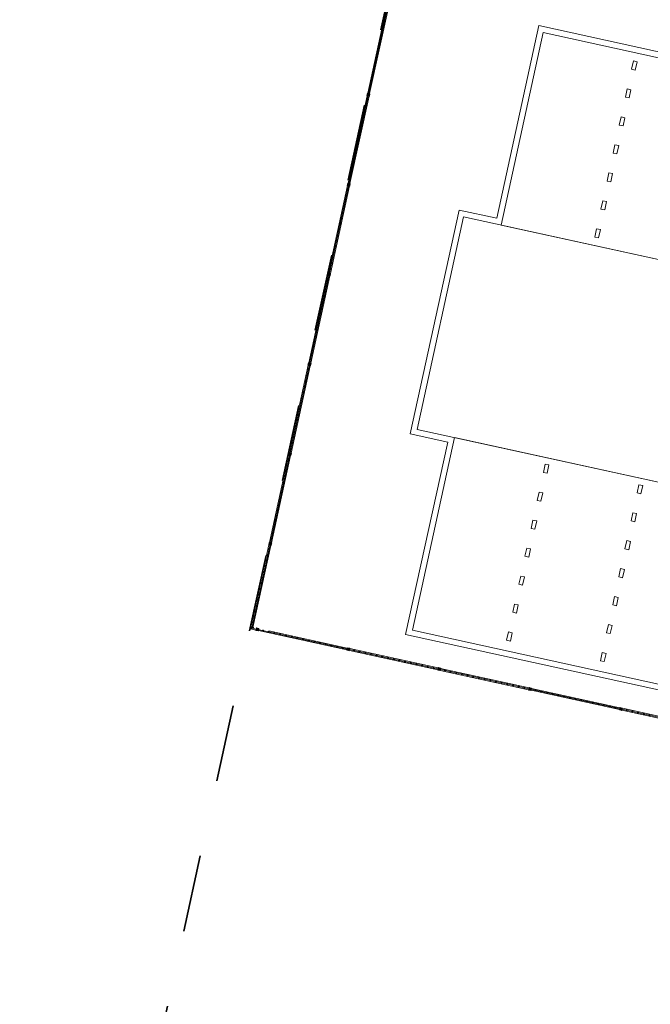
# Model space of a CAD drawing. Header units: metres. Extents: x 233012 to 233264, y 553571 to 554014.
# Tile 33 of 256: x 233141 to 233157, y 553597 to 553623. Entities that reach past the tile are written whole.
import ezdxf

# ---------------------------------------------------------------- set-up
doc = ezdxf.new("R2010")
doc.units = ezdxf.units.M
doc.linetypes.add('NLCS-HIDDEN', pattern=[4, 2, -2])
doc.layers.get('0').update_dxf_attribs({"lineweight": 5})
for name, color, linetype, lineweight in [('A-FLORHRM', 252, 'Continuous', 5), ('A-N---NPP', 251, 'NLCS-HIDDEN', 9), ('A-NL23_vloeraanzicht', 252, 'Continuous', 5), ('A-NL34_balustrades', 252, 'Continuous', 5), ('A-NL90_terrein', 252, 'Continuous', 5), ('A-NL94_parkeren', 252, 'Continuous', 5)]:
    doc.layers.add(name, color=color, linetype=linetype, lineweight=lineweight)

# ---------------------------------------------------------------- blocks, each defined once
blk = doc.blocks.new('NLRS_90_PA_WPB_parkeerplaats_gen_mie - parkeerplaats_carpool_gen_bxl 2500x5130-1286958-01_Situatie')
at = {"layer": 'A-NL94_parkeren'}
for p, q in [((1.2, 4.91), (1.2, 4.69)), ((1.3, 4.91), (1.2, 4.91)), ((1.3, 4.69), (1.3, 4.91)), ((1.2, 4.69), (1.3, 4.69)), ((1.2, 4.165), (1.2, 3.945)), ((1.3, 4.165), (1.2, 4.165)), ((1.3, 3.945), (1.3, 4.165)), ((1.2, 3.945), (1.3, 3.945)), ((1.2, 3.42), (1.2, 3.2)), ((1.3, 3.42), (1.2, 3.42)), ((1.3, 3.2), (1.3, 3.42)), ((1.2, 3.2), (1.3, 3.2)), ((1.2, 2.675), (1.2, 2.455)), ((1.3, 2.675), (1.2, 2.675)), ((1.3, 2.455), (1.3, 2.675)), ((1.2, 2.455), (1.3, 2.455)), ((1.2, 1.93), (1.2, 1.71)), ((1.3, 1.93), (1.2, 1.93)), ((1.3, 1.71), (1.3, 1.93)), ((1.2, 1.71), (1.3, 1.71)), ((1.2, 1.185), (1.2, 0.965)), ((1.3, 1.185), (1.2, 1.185)), ((1.3, 0.965), (1.3, 1.185)), ((1.2, 0.965), (1.3, 0.965)), ((1.2, 0.44), (1.2, 0.22)), ((1.3, 0.44), (1.2, 0.44)), ((1.3, 0.22), (1.3, 0.44)), ((1.2, 0.22), (1.3, 0.22))]:
    blk.add_line(p, q, dxfattribs=at)
blk = doc.blocks.new('NLRS_90_PA_WPB_parkeerplaats_gen_mie - parkeerplaats_gen_bxl 2500x5130-869705-01_Situatie')
at = {"layer": 'A-NL94_parkeren'}
for p, q in [((1.2, 4.91), (1.2, 4.69)), ((1.3, 4.91), (1.2, 4.91)), ((1.3, 4.69), (1.3, 4.91)), ((1.2, 4.69), (1.3, 4.69)), ((1.2, 4.165), (1.2, 3.945)), ((1.3, 4.165), (1.2, 4.165)), ((1.3, 3.945), (1.3, 4.165)), ((1.2, 3.945), (1.3, 3.945)), ((1.2, 3.42), (1.2, 3.2)), ((1.3, 3.42), (1.2, 3.42)), ((1.3, 3.2), (1.3, 3.42)), ((1.2, 3.2), (1.3, 3.2)), ((1.2, 2.675), (1.2, 2.455)), ((1.3, 2.675), (1.2, 2.675)), ((1.3, 2.455), (1.3, 2.675)), ((1.2, 2.455), (1.3, 2.455)), ((1.2, 1.93), (1.2, 1.71)), ((1.3, 1.93), (1.2, 1.93)), ((1.3, 1.71), (1.3, 1.93)), ((1.2, 1.71), (1.3, 1.71)), ((1.2, 1.185), (1.2, 0.965)), ((1.3, 1.185), (1.2, 1.185)), ((1.3, 0.965), (1.3, 1.185)), ((1.2, 0.965), (1.3, 0.965)), ((1.2, 0.44), (1.2, 0.22)), ((1.3, 0.44), (1.2, 0.44)), ((1.3, 0.22), (1.3, 0.44)), ((1.2, 0.22), (1.3, 0.22))]:
    blk.add_line(p, q, dxfattribs=at)
blk = doc.blocks.new('Railing - geen veiligheidsdop_gen-1303441-01_Situatie')
at = {"layer": 'A-FLORHRM'}
blk.add_arc((0, 0), 0.013, 360, 180, dxfattribs=at)
for major_axis, start_param, end_param in [((-0.0035, 0.0125), 1.300587, 4.442179), ((0.00825, 0.00728), 5.559965, 8.701557), ((0.0015, 0.0109), 1.703922, 4.845515)]:
    blk.add_ellipse((0, 0), major_axis=major_axis, ratio=1, start_param=start_param, end_param=end_param, dxfattribs=at)
blk = doc.blocks.new('Railing - Atlas 180 type L_Heras_h 1840-1298079-01_Situatie')
at = {"layer": 'A-NL34_balustrades'}
for p, q in [((-0.033, -0.033), (-0.033, 0.033)), ((-0.001, 0.001), (-0.033, 0.033)), ((-0.033, 0.033), (0.033, 0.033)), ((-0.033, 0.033), (-0.033, -0.033)), ((0.033, 0.033), (-0.033, 0.033)), ((-0.001, 0.001), (-0.001, -0.001)), ((0.001, 0.001), (-0.001, 0.001)), ((0.033, 0.033), (0.001, 0.001)), ((0.001, -0.001), (0.001, 0.001)), ((0.033, 0.033), (0.033, -0.033)), ((0.033, -0.033), (0.033, 0.033)), ((-0.033, -0.033), (-0.001, -0.001)), ((0.033, -0.033), (-0.033, -0.033)), ((-0.033, -0.033), (0.033, -0.033)), ((-0.001, -0.001), (0.001, -0.001)), ((0.033, -0.033), (0.001, -0.001))]:
    blk.add_line(p, q, dxfattribs=at)
blk = doc.blocks.new('Railing - Railing-965080-01_Situatie')
at = {"layer": 'A-NL34_balustrades'}
for p, q in [((174.679, -417.083), (175.176, -414.81)), ((174.728, -417.093), (175.225, -414.82)), ((174.167, -419.42), (174.665, -417.147)), ((174.216, -419.431), (174.714, -417.158)), ((173.656, -421.758), (174.153, -419.485)), ((173.705, -421.769), (174.202, -419.495)), ((173.144, -424.095), (173.642, -421.822)), ((173.193, -424.106), (173.691, -421.833)), ((172.633, -426.433), (173.13, -424.16)), ((172.682, -426.444), (173.179, -424.171)), ((172.121, -428.771), (172.619, -426.497)), ((172.17, -428.781), (172.668, -426.508)), ((171.629, -431.019), (172.107, -428.835)), ((171.689, -430.98), (172.156, -428.846)), ((171.689, -430.98), (171.629, -431.019)), ((171.769, -431.049), (171.629, -431.019)), ((171.714, -430.986), (171.689, -430.98)), ((174.135, -431.567), (171.834, -431.063)), ((174.146, -431.518), (172.105, -431.072)), ((176.501, -432.085), (174.2, -431.581)), ((176.512, -432.036), (174.21, -431.532)), ((178.867, -432.602), (176.566, -432.099)), ((178.878, -432.554), (176.576, -432.05)), ((181.233, -433.12), (178.931, -432.617)), ((181.244, -433.071), (178.942, -432.568)), ((183.599, -433.638), (181.297, -433.134)), ((183.609, -433.589), (181.308, -433.085))]:
    blk.add_line(p, q, dxfattribs=at)
for name, p, rotation in [('Railing - geen veiligheidsdop_gen-1303441-01_Situatie', (175.112, -415.221), 347.6570684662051), ('Railing - geen veiligheidsdop_gen-1303441-01_Situatie', (175.048, -415.513), 347.6570684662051), ('Railing - geen veiligheidsdop_gen-1303441-01_Situatie', (175.08, -415.367), 347.6570684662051), ('Railing - geen veiligheidsdop_gen-1303441-01_Situatie', (175.016, -415.659), 347.6570684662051), ('Railing - geen veiligheidsdop_gen-1303441-01_Situatie', (174.952, -415.952), 347.6570684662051), ('Railing - geen veiligheidsdop_gen-1303441-01_Situatie', (174.984, -415.805), 347.6570684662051), ('Railing - geen veiligheidsdop_gen-1303441-01_Situatie', (174.888, -416.244), 347.6570684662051), ('Railing - geen veiligheidsdop_gen-1303441-01_Situatie', (174.92, -416.098), 347.6570684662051), ('Railing - geen veiligheidsdop_gen-1303441-01_Situatie', (174.824, -416.536), 347.6570684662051), ('Railing - geen veiligheidsdop_gen-1303441-01_Situatie', (174.856, -416.39), 347.6570684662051), ('Railing - geen veiligheidsdop_gen-1303441-01_Situatie', (174.792, -416.682), 347.6570684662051), ('Railing - geen veiligheidsdop_gen-1303441-01_Situatie', (174.728, -416.974), 347.6570684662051), ('Railing - geen veiligheidsdop_gen-1303441-01_Situatie', (174.76, -416.828), 347.6570684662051), ('Railing - geen veiligheidsdop_gen-1303441-01_Situatie', (174.664, -417.266), 347.6570684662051), ('Railing - Atlas 180 type L_Heras_h 1840-1298079-01_Situatie', (174.696, -417.12), 347.6570684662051), ('Railing - geen veiligheidsdop_gen-1303441-01_Situatie', (174.6, -417.559), 347.6570684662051), ('Railing - geen veiligheidsdop_gen-1303441-01_Situatie', (174.632, -417.413), 347.6570684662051), ('Railing - geen veiligheidsdop_gen-1303441-01_Situatie', (174.568, -417.705), 347.6570684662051), ('Railing - geen veiligheidsdop_gen-1303441-01_Situatie', (174.504, -417.997), 347.6570684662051), ('Railing - geen veiligheidsdop_gen-1303441-01_Situatie', (174.536, -417.851), 347.6570684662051), ('Railing - geen veiligheidsdop_gen-1303441-01_Situatie', (174.44, -418.289), 347.6570684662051), ('Railing - geen veiligheidsdop_gen-1303441-01_Situatie', (174.472, -418.143), 347.6570684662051), ('Railing - geen veiligheidsdop_gen-1303441-01_Situatie', (174.376, -418.581), 347.6570684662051), ('Railing - geen veiligheidsdop_gen-1303441-01_Situatie', (174.408, -418.435), 347.6570684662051), ('Railing - geen veiligheidsdop_gen-1303441-01_Situatie', (174.344, -418.727), 347.6570684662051), ('Railing - geen veiligheidsdop_gen-1303441-01_Situatie', (174.281, -419.02), 347.6570684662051), ('Railing - geen veiligheidsdop_gen-1303441-01_Situatie', (174.313, -418.874), 347.6570684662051), ('Railing - geen veiligheidsdop_gen-1303441-01_Situatie', (174.217, -419.312), 347.6570684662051), ('Railing - geen veiligheidsdop_gen-1303441-01_Situatie', (174.249, -419.166), 347.6570684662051), ('Railing - geen veiligheidsdop_gen-1303441-01_Situatie', (174.153, -419.604), 347.6570684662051), ('Railing - Atlas 180 type L_Heras_h 1840-1298079-01_Situatie', (174.185, -419.458), 347.6570684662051), ('Railing - geen veiligheidsdop_gen-1303441-01_Situatie', (174.089, -419.896), 347.6570684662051), ('Railing - geen veiligheidsdop_gen-1303441-01_Situatie', (174.121, -419.75), 347.6570684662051), ('Railing - geen veiligheidsdop_gen-1303441-01_Situatie', (174.057, -420.042), 347.6570684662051), ('Railing - geen veiligheidsdop_gen-1303441-01_Situatie', (173.993, -420.334), 347.6570684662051), ('Railing - geen veiligheidsdop_gen-1303441-01_Situatie', (174.025, -420.188), 347.6570684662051), ('Railing - geen veiligheidsdop_gen-1303441-01_Situatie', (173.929, -420.627), 347.6570684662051), ('Railing - geen veiligheidsdop_gen-1303441-01_Situatie', (173.961, -420.481), 347.6570684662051), ('Railing - geen veiligheidsdop_gen-1303441-01_Situatie', (173.865, -420.919), 347.6570684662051), ('Railing - geen veiligheidsdop_gen-1303441-01_Situatie', (173.897, -420.773), 347.6570684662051), ('Railing - geen veiligheidsdop_gen-1303441-01_Situatie', (173.833, -421.065), 347.6570684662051), ('Railing - geen veiligheidsdop_gen-1303441-01_Situatie', (173.769, -421.357), 347.6570684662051), ('Railing - geen veiligheidsdop_gen-1303441-01_Situatie', (173.801, -421.211), 347.6570684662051), ('Railing - geen veiligheidsdop_gen-1303441-01_Situatie', (173.705, -421.649), 347.6570684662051), ('Railing - geen veiligheidsdop_gen-1303441-01_Situatie', (173.737, -421.503), 347.6570684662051), ('Railing - geen veiligheidsdop_gen-1303441-01_Situatie', (173.641, -421.942), 347.6570684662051), ('Railing - Atlas 180 type L_Heras_h 1840-1298079-01_Situatie', (173.673, -421.795), 347.6570684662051), ('Railing - geen veiligheidsdop_gen-1303441-01_Situatie', (173.609, -422.088), 347.6570684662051), ('Railing - geen veiligheidsdop_gen-1303441-01_Situatie', (173.545, -422.38), 347.6570684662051), ('Railing - geen veiligheidsdop_gen-1303441-01_Situatie', (173.577, -422.234), 347.6570684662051), ('Railing - geen veiligheidsdop_gen-1303441-01_Situatie', (173.481, -422.672), 347.6570684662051), ('Railing - geen veiligheidsdop_gen-1303441-01_Situatie', (173.513, -422.526), 347.6570684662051), ('Railing - geen veiligheidsdop_gen-1303441-01_Situatie', (173.417, -422.964), 347.6570684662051), ('Railing - geen veiligheidsdop_gen-1303441-01_Situatie', (173.449, -422.818), 347.6570684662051), ('Railing - geen veiligheidsdop_gen-1303441-01_Situatie', (173.385, -423.11), 347.6570684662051), ('Railing - geen veiligheidsdop_gen-1303441-01_Situatie', (173.321, -423.403), 347.6570684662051), ('Railing - geen veiligheidsdop_gen-1303441-01_Situatie', (173.353, -423.256), 347.6570684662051), ('Railing - geen veiligheidsdop_gen-1303441-01_Situatie', (173.258, -423.695), 347.6570684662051), ('Railing - geen veiligheidsdop_gen-1303441-01_Situatie', (173.29, -423.549), 347.6570684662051), ('Railing - geen veiligheidsdop_gen-1303441-01_Situatie', (173.194, -423.987), 347.6570684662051), ('Railing - geen veiligheidsdop_gen-1303441-01_Situatie', (173.226, -423.841), 347.6570684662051), ('Railing - Atlas 180 type L_Heras_h 1840-1298079-01_Situatie', (173.162, -424.133), 347.6570684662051), ('Railing - geen veiligheidsdop_gen-1303441-01_Situatie', (173.098, -424.425), 347.6570684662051), ('Railing - geen veiligheidsdop_gen-1303441-01_Situatie', (173.13, -424.279), 347.6570684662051), ('Railing - geen veiligheidsdop_gen-1303441-01_Situatie', (173.034, -424.717), 347.6570684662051), ('Railing - geen veiligheidsdop_gen-1303441-01_Situatie', (173.066, -424.571), 347.6570684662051), ('Railing - geen veiligheidsdop_gen-1303441-01_Situatie', (172.97, -425.01), 347.6570684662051), ('Railing - geen veiligheidsdop_gen-1303441-01_Situatie', (173.002, -424.863), 347.6570684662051), ('Railing - geen veiligheidsdop_gen-1303441-01_Situatie', (172.938, -425.156), 347.6570684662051), ('Railing - geen veiligheidsdop_gen-1303441-01_Situatie', (172.874, -425.448), 347.6570684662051), ('Railing - geen veiligheidsdop_gen-1303441-01_Situatie', (172.906, -425.302), 347.6570684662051), ('Railing - geen veiligheidsdop_gen-1303441-01_Situatie', (172.81, -425.74), 347.6570684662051), ('Railing - geen veiligheidsdop_gen-1303441-01_Situatie', (172.842, -425.594), 347.6570684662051), ('Railing - geen veiligheidsdop_gen-1303441-01_Situatie', (172.746, -426.032), 347.6570684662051), ('Railing - geen veiligheidsdop_gen-1303441-01_Situatie', (172.778, -425.886), 347.6570684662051), ('Railing - geen veiligheidsdop_gen-1303441-01_Situatie', (172.714, -426.178), 347.6570684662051), ('Railing - Atlas 180 type L_Heras_h 1840-1298079-01_Situatie', (172.65, -426.471), 347.6570684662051), ('Railing - geen veiligheidsdop_gen-1303441-01_Situatie', (172.682, -426.324), 347.6570684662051), ('Railing - geen veiligheidsdop_gen-1303441-01_Situatie', (172.586, -426.763), 347.6570684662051), ('Railing - geen veiligheidsdop_gen-1303441-01_Situatie', (172.618, -426.617), 347.6570684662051), ('Railing - geen veiligheidsdop_gen-1303441-01_Situatie', (172.522, -427.055), 347.6570684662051), ('Railing - geen veiligheidsdop_gen-1303441-01_Situatie', (172.554, -426.909), 347.6570684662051), ('Railing - geen veiligheidsdop_gen-1303441-01_Situatie', (172.49, -427.201), 347.6570684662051), ('Railing - geen veiligheidsdop_gen-1303441-01_Situatie', (172.426, -427.493), 347.6570684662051), ('Railing - geen veiligheidsdop_gen-1303441-01_Situatie', (172.458, -427.347), 347.6570684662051), ('Railing - geen veiligheidsdop_gen-1303441-01_Situatie', (172.362, -427.785), 347.6570684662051), ('Railing - geen veiligheidsdop_gen-1303441-01_Situatie', (172.394, -427.639), 347.6570684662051), ('Railing - geen veiligheidsdop_gen-1303441-01_Situatie', (172.298, -428.078), 347.6570684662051), ('Railing - geen veiligheidsdop_gen-1303441-01_Situatie', (172.33, -427.932), 347.6570684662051), ('Railing - geen veiligheidsdop_gen-1303441-01_Situatie', (172.267, -428.224), 347.6570684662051), ('Railing - geen veiligheidsdop_gen-1303441-01_Situatie', (172.203, -428.516), 347.6570684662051), ('Railing - geen veiligheidsdop_gen-1303441-01_Situatie', (172.235, -428.37), 347.6570684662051), ('Railing - Atlas 180 type L_Heras_h 1840-1298079-01_Situatie', (172.139, -428.808), 347.6570684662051), ('Railing - geen veiligheidsdop_gen-1303441-01_Situatie', (172.171, -428.662), 347.6570684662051), ('Railing - geen veiligheidsdop_gen-1303441-01_Situatie', (172.075, -429.1), 347.6570684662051), ('Railing - geen veiligheidsdop_gen-1303441-01_Situatie', (172.107, -428.954), 347.6570684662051), ('Railing - geen veiligheidsdop_gen-1303441-01_Situatie', (172.043, -429.246), 347.6570684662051), ('Railing - geen veiligheidsdop_gen-1303441-01_Situatie', (171.979, -429.539), 347.6570684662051), ('Railing - geen veiligheidsdop_gen-1303441-01_Situatie', (172.011, -429.392), 347.6570684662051), ('Railing - geen veiligheidsdop_gen-1303441-01_Situatie', (171.915, -429.831), 347.6570684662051), ('Railing - geen veiligheidsdop_gen-1303441-01_Situatie', (171.947, -429.685), 347.6570684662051), ('Railing - geen veiligheidsdop_gen-1303441-01_Situatie', (171.851, -430.123), 347.6570684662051), ('Railing - geen veiligheidsdop_gen-1303441-01_Situatie', (171.883, -429.977), 347.6570684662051), ('Railing - geen veiligheidsdop_gen-1303441-01_Situatie', (171.819, -430.269), 347.6570684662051), ('Railing - geen veiligheidsdop_gen-1303441-01_Situatie', (171.755, -430.561), 347.6570684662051), ('Railing - geen veiligheidsdop_gen-1303441-01_Situatie', (171.787, -430.415), 347.6570684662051), ('Railing - geen veiligheidsdop_gen-1303441-01_Situatie', (171.691, -430.853), 347.6570684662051), ('Railing - geen veiligheidsdop_gen-1303441-01_Situatie', (171.723, -430.707), 347.6570684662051), ('Railing - geen veiligheidsdop_gen-1303441-01_Situatie', (171.659, -431), 347.6570684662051), ('Railing - geen veiligheidsdop_gen-1303441-01_Situatie', (171.659, -431), 77.65682799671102), ('Railing - Atlas 180 type L_Heras_h 1840-1298079-01_Situatie', (171.807, -431.032), 77.65682799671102), ('Railing - geen veiligheidsdop_gen-1303441-01_Situatie', (171.955, -431.064), 77.65682799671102), ('Railing - geen veiligheidsdop_gen-1303441-01_Situatie', (172.103, -431.097), 77.65682799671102), ('Railing - geen veiligheidsdop_gen-1303441-01_Situatie', (172.251, -431.129), 77.65682799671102), ('Railing - geen veiligheidsdop_gen-1303441-01_Situatie', (172.398, -431.161), 77.65682799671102), ('Railing - geen veiligheidsdop_gen-1303441-01_Situatie', (172.546, -431.194), 77.65682799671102), ('Railing - geen veiligheidsdop_gen-1303441-01_Situatie', (172.694, -431.226), 77.65682799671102), ('Railing - geen veiligheidsdop_gen-1303441-01_Situatie', (172.842, -431.258), 77.65682799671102), ('Railing - geen veiligheidsdop_gen-1303441-01_Situatie', (172.99, -431.291), 77.65682799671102), ('Railing - geen veiligheidsdop_gen-1303441-01_Situatie', (173.138, -431.323), 77.65682799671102), ('Railing - geen veiligheidsdop_gen-1303441-01_Situatie', (173.286, -431.355), 77.65682799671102), ('Railing - geen veiligheidsdop_gen-1303441-01_Situatie', (173.433, -431.388), 77.65682799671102), ('Railing - geen veiligheidsdop_gen-1303441-01_Situatie', (173.581, -431.42), 77.65682799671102), ('Railing - geen veiligheidsdop_gen-1303441-01_Situatie', (173.729, -431.453), 77.65682799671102), ('Railing - geen veiligheidsdop_gen-1303441-01_Situatie', (173.877, -431.485), 77.65682799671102), ('Railing - geen veiligheidsdop_gen-1303441-01_Situatie', (174.025, -431.517), 77.65682799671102), ('Railing - Atlas 180 type L_Heras_h 1840-1298079-01_Situatie', (174.173, -431.55), 77.65682799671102), ('Railing - geen veiligheidsdop_gen-1303441-01_Situatie', (174.321, -431.582), 77.65682799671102), ('Railing - geen veiligheidsdop_gen-1303441-01_Situatie', (174.469, -431.614), 77.65682799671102), ('Railing - geen veiligheidsdop_gen-1303441-01_Situatie', (174.616, -431.647), 77.65682799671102), ('Railing - geen veiligheidsdop_gen-1303441-01_Situatie', (174.764, -431.679), 77.65682799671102), ('Railing - geen veiligheidsdop_gen-1303441-01_Situatie', (174.912, -431.711), 77.65682799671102), ('Railing - geen veiligheidsdop_gen-1303441-01_Situatie', (175.06, -431.744), 77.65682799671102), ('Railing - geen veiligheidsdop_gen-1303441-01_Situatie', (175.208, -431.776), 77.65682799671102), ('Railing - geen veiligheidsdop_gen-1303441-01_Situatie', (175.356, -431.808), 77.65682799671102), ('Railing - geen veiligheidsdop_gen-1303441-01_Situatie', (175.504, -431.841), 77.65682799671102), ('Railing - geen veiligheidsdop_gen-1303441-01_Situatie', (175.651, -431.873), 77.65682799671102), ('Railing - geen veiligheidsdop_gen-1303441-01_Situatie', (175.799, -431.906), 77.65682799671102), ('Railing - geen veiligheidsdop_gen-1303441-01_Situatie', (175.947, -431.938), 77.65682799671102), ('Railing - geen veiligheidsdop_gen-1303441-01_Situatie', (176.095, -431.97), 77.65682799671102), ('Railing - geen veiligheidsdop_gen-1303441-01_Situatie', (176.243, -432.003), 77.65682799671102), ('Railing - geen veiligheidsdop_gen-1303441-01_Situatie', (176.391, -432.035), 77.65682799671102), ('Railing - Atlas 180 type L_Heras_h 1840-1298079-01_Situatie', (176.539, -432.067), 77.65682799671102), ('Railing - geen veiligheidsdop_gen-1303441-01_Situatie', (176.687, -432.1), 77.65682799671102), ('Railing - geen veiligheidsdop_gen-1303441-01_Situatie', (176.834, -432.132), 77.65682799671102), ('Railing - geen veiligheidsdop_gen-1303441-01_Situatie', (176.982, -432.164), 77.65682799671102), ('Railing - geen veiligheidsdop_gen-1303441-01_Situatie', (177.13, -432.197), 77.65682799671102), ('Railing - geen veiligheidsdop_gen-1303441-01_Situatie', (177.278, -432.229), 77.65682799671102), ('Railing - geen veiligheidsdop_gen-1303441-01_Situatie', (177.426, -432.261), 77.65682799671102), ('Railing - geen veiligheidsdop_gen-1303441-01_Situatie', (177.574, -432.294), 77.65682799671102), ('Railing - geen veiligheidsdop_gen-1303441-01_Situatie', (177.722, -432.326), 77.65682799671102), ('Railing - geen veiligheidsdop_gen-1303441-01_Situatie', (177.869, -432.359), 77.65682799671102), ('Railing - geen veiligheidsdop_gen-1303441-01_Situatie', (178.017, -432.391), 77.65682799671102), ('Railing - geen veiligheidsdop_gen-1303441-01_Situatie', (178.165, -432.423), 77.65682799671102), ('Railing - geen veiligheidsdop_gen-1303441-01_Situatie', (178.313, -432.456), 77.65682799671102), ('Railing - geen veiligheidsdop_gen-1303441-01_Situatie', (178.461, -432.488), 77.65682799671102), ('Railing - geen veiligheidsdop_gen-1303441-01_Situatie', (178.609, -432.52), 77.65682799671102), ('Railing - geen veiligheidsdop_gen-1303441-01_Situatie', (178.757, -432.553), 77.65682799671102), ('Railing - Atlas 180 type L_Heras_h 1840-1298079-01_Situatie', (178.905, -432.585), 77.65682799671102), ('Railing - geen veiligheidsdop_gen-1303441-01_Situatie', (179.052, -432.617), 77.65682799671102), ('Railing - geen veiligheidsdop_gen-1303441-01_Situatie', (179.2, -432.65), 77.65682799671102), ('Railing - geen veiligheidsdop_gen-1303441-01_Situatie', (179.348, -432.682), 77.65682799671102), ('Railing - geen veiligheidsdop_gen-1303441-01_Situatie', (179.496, -432.714), 77.65682799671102), ('Railing - geen veiligheidsdop_gen-1303441-01_Situatie', (179.644, -432.747), 77.65682799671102), ('Railing - geen veiligheidsdop_gen-1303441-01_Situatie', (179.792, -432.779), 77.65682799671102), ('Railing - geen veiligheidsdop_gen-1303441-01_Situatie', (179.94, -432.812), 77.65682799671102), ('Railing - geen veiligheidsdop_gen-1303441-01_Situatie', (180.087, -432.844), 77.65682799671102), ('Railing - geen veiligheidsdop_gen-1303441-01_Situatie', (180.235, -432.876), 77.65682799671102), ('Railing - geen veiligheidsdop_gen-1303441-01_Situatie', (180.383, -432.909), 77.65682799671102), ('Railing - geen veiligheidsdop_gen-1303441-01_Situatie', (180.531, -432.941), 77.65682799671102), ('Railing - geen veiligheidsdop_gen-1303441-01_Situatie', (180.679, -432.973), 77.65682799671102), ('Railing - geen veiligheidsdop_gen-1303441-01_Situatie', (180.827, -433.006), 77.65682799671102), ('Railing - geen veiligheidsdop_gen-1303441-01_Situatie', (180.975, -433.038), 77.65682799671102), ('Railing - geen veiligheidsdop_gen-1303441-01_Situatie', (181.123, -433.07), 77.65682799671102), ('Railing - Atlas 180 type L_Heras_h 1840-1298079-01_Situatie', (181.27, -433.103), 77.65682799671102), ('Railing - geen veiligheidsdop_gen-1303441-01_Situatie', (181.418, -433.135), 77.65682799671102), ('Railing - geen veiligheidsdop_gen-1303441-01_Situatie', (181.566, -433.167), 77.65682799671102), ('Railing - geen veiligheidsdop_gen-1303441-01_Situatie', (181.714, -433.2), 77.65682799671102), ('Railing - geen veiligheidsdop_gen-1303441-01_Situatie', (181.862, -433.232), 77.65682799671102), ('Railing - geen veiligheidsdop_gen-1303441-01_Situatie', (182.01, -433.265), 77.65682799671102)]:
    blk.add_blockref(name, p, dxfattribs=dict(rotation=rotation))
blk = doc.blocks.new('Family - ___-821014-01_Situatie')
at = {"layer": 'A-NL90_terrein'}
for q in [(185.981, -365.548), (214.245, -440.318)]:
    blk.add_line((171.659, -431), q, dxfattribs=at)

msp = doc.modelspace()

# ---------------------------------------------------------------- linework, layer by layer
at = {"layer": 'A-N---NPP', "lineweight": 35}
msp.add_line((233140.909, 553579.805), (233163.335, 553682.287), dxfattribs=at)
at = {"layer": 'A-NL23_vloeraanzicht'}
for p, q in [((233153.327, 553617.888), (233154.424, 553622.9)), ((233154.424, 553622.9), (233184.023, 553616.422)), ((233154.538, 553622.721), (233153.442, 553617.71)), ((233183.845, 553616.308), (233154.538, 553622.721)), ((233151.076, 553612.28), (233152.35, 553618.102)), ((233152.35, 553618.102), (233153.327, 553617.888)), ((233152.465, 553617.923), (233151.255, 553612.394)), ((233183.869, 553611.051), (233152.465, 553617.923)), ((233153.442, 553617.71), (233182.748, 553611.297)), ((233151.255, 553612.394), (233188.912, 553604.154)), ((233152.053, 553612.066), (233151.076, 553612.28)), ((233152.232, 553612.18), (233151.135, 553607.169)), ((233186.423, 553604.699), (233152.232, 553612.18)), ((233150.956, 553607.055), (233152.053, 553612.066)), ((233185.44, 553599.509), (233150.956, 553607.055)), ((233151.135, 553607.169), (233185.326, 553599.687))]:
    msp.add_line(p, q, dxfattribs=at)

# ---------------------------------------------------------------- block references
at = {"layer": 'A-NL34_balustrades', "lineweight": 9}
msp.add_blockref('Railing - Railing-965080-01_Situatie', (232975.292, 554038.224), dxfattribs=at)
at = {"layer": 'A-NL90_terrein'}
msp.add_blockref('Family - ___-821014-01_Situatie', (232975.292, 554038.224), dxfattribs=at)
at = {"layer": 'A-NL94_parkeren', "lineweight": 9}
for name, p, rotation in [('NLRS_90_PA_WPB_parkeerplaats_gen_mie - parkeerplaats_gen_bxl 2500x5130-869705-01_Situatie', (233154.663, 553617.442), 347.6567406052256), ('NLRS_90_PA_WPB_parkeerplaats_gen_mie - parkeerplaats_carpool_gen_bxl 2500x5130-1286958-01_Situatie', (233155.906, 553611.428), 167.656740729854), ('NLRS_90_PA_WPB_parkeerplaats_gen_mie - parkeerplaats_carpool_gen_bxl 2500x5130-1286958-01_Situatie', (233158.348, 553610.893), 167.656740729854)]:
    msp.add_blockref(name, p, dxfattribs=dict(at, rotation=rotation))

doc.saveas('drawing.dxf')
